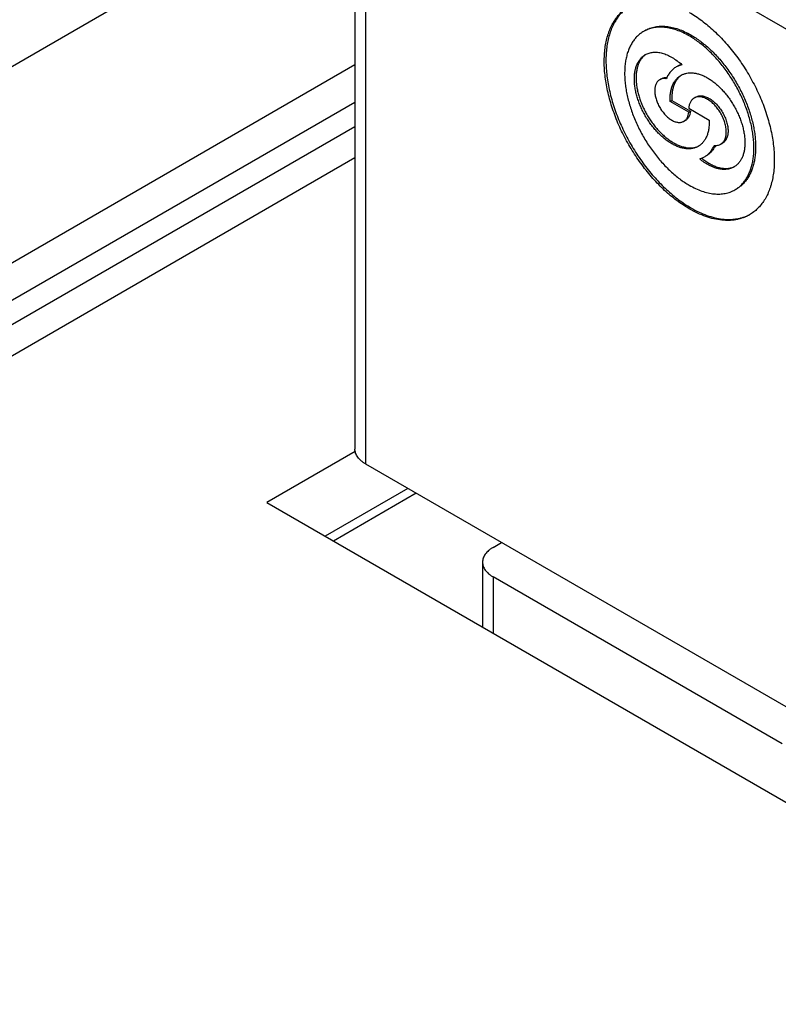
# Model space of a CAD drawing. Header units: inches. Extents: x 0 to 34, y 0 to 22.
# Tile 40 of 68: x 29.578 to 29.826, y 15.393 to 15.715. Entities that reach past the tile are written whole.
import ezdxf

# ---------------------------------------------------------------- set-up
doc = ezdxf.new("R2010")
doc.units = ezdxf.units.IN
doc.header["$LTSCALE"] = 1.87
doc.header["$MEASUREMENT"] = 0
doc.layers.get('0').update_dxf_attribs({"linetype": 'CONTINUOUS'})

msp = doc.modelspace()

# ---------------------------------------------------------------- linework, layer by layer
at = {"color": 7, "linetype": 'CONTINUOUS'}
for p, q in [((29.6873995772, 15.7964330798), (29.6873995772, 15.5746352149)), ((29.8356209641, 15.7080278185), (29.6908589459, 15.7916109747)), ((29.6908589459, 15.7916109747), (29.6908589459, 15.5698131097)), ((29.6873995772, 15.764646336), (27.8843126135, 14.7235742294)), ((29.6873995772, 15.7003543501), (27.9121483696, 14.6753541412)), ((29.7944017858, 15.7004468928), (29.7925542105, 15.699710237)), ((29.7877263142, 15.6958676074), (29.7871695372, 15.6955461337)), ((27.9236868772, 14.669891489), (29.6873995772, 15.6882295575)), ((29.7905544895, 15.6884030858), (29.7911112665, 15.6887245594)), ((29.7966465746, 15.6848856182), (29.7905544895, 15.6884030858)), ((29.7911112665, 15.6887245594), (29.7972033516, 15.6852070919)), ((29.7989850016, 15.6898583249), (29.7984282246, 15.6895368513)), ((29.7966465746, 15.6861714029), (29.8033431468, 15.6823049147)), ((29.7966465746, 15.6848856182), (29.7972033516, 15.6852070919)), ((29.7956006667, 15.6822296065), (29.7950438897, 15.6819081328)), ((27.9271662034, 14.6639346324), (29.6873995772, 15.6802637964)), ((29.807710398, 15.6747463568), (29.807153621, 15.6744248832)), ((29.6873995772, 15.6699685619), (27.939968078, 14.6610312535)), ((29.6874773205, 15.5738928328), (29.6585161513, 15.5571711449)), ((29.6908589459, 15.5698131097), (29.8356209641, 15.4862299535)), ((29.7047254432, 15.5618068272), (29.6776064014, 15.5461487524)), ((29.7074491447, 15.5602342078), (29.6803301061, 15.5445761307)), ((29.6585161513, 15.5571711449), (29.881560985, 15.4283887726)), ((29.7326172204, 15.5424905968), (29.7353987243, 15.5440965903)), ((29.7291578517, 15.5376684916), (29.7291578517, 15.5163838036)), ((29.8272693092, 15.4781958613), (29.7326172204, 15.5328463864)), ((29.7326172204, 15.5328463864), (29.7326172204, 15.5143864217))]:
    msp.add_line(p, q, dxfattribs=at)
for centre, radius, start, end in [((29.7859116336, 15.6990151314), 0.0058157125, 123.8210931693, 126.3205725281), ((29.7965550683, 15.694061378), 0.0068925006, 109.3854110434, 119.9791758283), ((29.7976074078, 15.6922527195), 0.005835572, 125.6221338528, 126.3102187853), ((29.7975938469, 15.6922717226), 0.0058122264, 123.3274193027, 125.6225756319), ((29.7974040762, 15.679118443), 0.0058530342, 292.8787942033, 293.659578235), ((29.7974178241, 15.6790873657), 0.005819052, 293.658386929, 296.9406936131), ((29.7965331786, 15.6784353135), 0.0099317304, 332.7303091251, 333.5660990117), ((29.7981054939, 15.6766747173), 0.0073774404, 286.8710189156, 291.789700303), ((29.7981558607, 15.6765423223), 0.0072358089, 291.8085214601, 292.57099239), ((29.798189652, 15.6764632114), 0.0071497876, 292.5642762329, 299.9879026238), ((29.8090756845, 15.6724019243), 0.0058853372, 290.9597650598, 293.6723213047), ((29.809101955, 15.6723413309), 0.0058192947, 293.6749653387, 296.8930505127)]:
    msp.add_arc(centre, radius, start, end, dxfattribs=at)
for points, knots in [([(29.7968328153, 15.6532763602), (29.7961372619, 15.653677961), (29.7947483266, 15.6545410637), (29.7927132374, 15.6559795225), (29.7907004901, 15.6575769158), (29.7887210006, 15.6593245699), (29.7867853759, 15.6612130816), (29.7849040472, 15.6632322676), (29.783087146, 15.6653712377), (29.7813444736, 15.6676184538), (29.7796854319, 15.6699617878), (29.778118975, 15.6723885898), (29.7766535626, 15.6748857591), (29.7752971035, 15.677439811), (29.7740569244, 15.6800369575), (29.7729397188, 15.6826631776), (29.7719515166, 15.6853042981), (29.7710976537, 15.6879460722), (29.7703827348, 15.6905742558), (29.7698106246, 15.6931746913), (29.7693844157, 15.6957333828), (29.7691064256, 15.6982365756), (29.7689781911, 15.7006708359), (29.7690004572, 15.7030231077), (29.7691732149, 15.7052808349), (29.7694956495, 15.7074318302), (29.7698920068, 15.7091438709), (29.7702843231, 15.7104467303), (29.7707159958, 15.7116778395), (29.7713424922, 15.7131331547), (29.7722414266, 15.7147484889), (29.7732753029, 15.7162056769), (29.7744389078, 15.7174962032), (29.7757257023, 15.718612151), (29.7766632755, 15.7192367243), (29.7771469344, 15.7195159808)], [0, 0, 0, 0, 0.0306652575, 0.0623881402, 0.095101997, 0.1287250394, 0.1631631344, 0.1983116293, 0.2340571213, 0.2702791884, 0.3068519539, 0.3436456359, 0.3805280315, 0.4173659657, 0.4540267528, 0.49037964, 0.5262972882, 0.5616572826, 0.596343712, 0.6302488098, 0.6632747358, 0.6953354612, 0.726358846, 0.7562889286, 0.7850884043, 0.8127414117, 0.8392564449, 0.8521003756, 0.8646757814, 0.889052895, 0.9124929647, 0.9351285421, 0.9571249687, 0.9786766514, 1, 1, 1, 1]), ([(29.7771557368, 15.7195029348), (29.7769236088, 15.7193533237), (29.7764675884, 15.7190386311), (29.7755908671, 15.7183489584), (29.7745634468, 15.7173729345), (29.7734586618, 15.7160390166), (29.7724821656, 15.714545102), (29.7716389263, 15.7128996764), (29.770932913, 15.7111116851), (29.7703674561, 15.7091906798), (29.7699451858, 15.707146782), (29.7696680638, 15.7049906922), (29.7695373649, 15.7027336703), (29.7695536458, 15.700387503), (29.7697167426, 15.6979644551), (29.7700257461, 15.6954772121), (29.7704789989, 15.6929388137), (29.7710741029, 15.6903625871), (29.7718079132, 15.6877620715), (29.7726765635, 15.6851509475), (29.7736754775, 15.682542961), (29.7747993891, 15.6799518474), (29.7760423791, 15.6773912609), (29.7773978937, 15.6748746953), (29.7788587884, 15.6724154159), (29.7804173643, 15.6700263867), (29.7820654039, 15.6677201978), (29.7837942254, 15.6655090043), (29.7855947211, 15.663404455), (29.7874574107, 15.6614176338), (29.7893725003, 15.6595590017), (29.7913299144, 15.6578383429), (29.793319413, 15.6562646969), (29.7953304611, 15.654846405), (29.796702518, 15.6539945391), (29.7973895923, 15.6535978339)], [0, 0, 0, 0, 0.0106308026, 0.0213111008, 0.0429176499, 0.0650336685, 0.087838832, 0.1114832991, 0.1360851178, 0.1617301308, 0.1884734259, 0.2163417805, 0.2453364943, 0.2754362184, 0.3065997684, 0.338768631, 0.3718693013, 0.4058154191, 0.4405096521, 0.4758455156, 0.5117089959, 0.5479801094, 0.5845343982, 0.6212443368, 0.6579807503, 0.6946141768, 0.7310162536, 0.7670610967, 0.8026267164, 0.837596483, 0.871860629, 0.9053178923, 0.9378772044, 0.9694594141, 1, 1, 1, 1]), ([(29.7968328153, 15.7175655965), (29.7975283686, 15.7171639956), (29.798917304, 15.716300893), (29.8009523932, 15.7148624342), (29.8029651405, 15.7132650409), (29.80494463, 15.7115173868), (29.8068802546, 15.7096288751), (29.8087615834, 15.7076096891), (29.8105784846, 15.705470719), (29.812321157, 15.7032235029), (29.8139801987, 15.7008801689), (29.8155466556, 15.6984533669), (29.817012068, 15.6959561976), (29.8183685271, 15.6934021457), (29.8196087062, 15.6908049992), (29.8207259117, 15.688178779), (29.8217141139, 15.6855376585), (29.8225679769, 15.6828958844), (29.8232828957, 15.6802677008), (29.823855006, 15.6776672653), (29.8242812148, 15.6751085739), (29.824559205, 15.6726053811), (29.8246874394, 15.6701711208), (29.8246651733, 15.667818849), (29.8244924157, 15.6655611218), (29.8241699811, 15.6634101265), (29.8237736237, 15.6616980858), (29.8233813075, 15.6603952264), (29.8229496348, 15.6591641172), (29.8223231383, 15.657708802), (29.821424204, 15.6560934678), (29.8203903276, 15.6546362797), (29.8192267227, 15.6533457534), (29.8179399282, 15.6522298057), (29.8170023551, 15.6516052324), (29.8165186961, 15.6513259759)], [0, 0, 0, 0, 0.0306652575, 0.0623881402, 0.095101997, 0.1287250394, 0.1631631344, 0.1983116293, 0.2340571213, 0.2702791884, 0.3068519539, 0.3436456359, 0.3805280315, 0.4173659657, 0.4540267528, 0.49037964, 0.5262972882, 0.5616572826, 0.596343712, 0.6302488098, 0.6632747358, 0.6953354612, 0.726358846, 0.7562889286, 0.7850884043, 0.8127414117, 0.8392564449, 0.8521003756, 0.8646757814, 0.889052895, 0.9124929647, 0.9351285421, 0.9571249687, 0.9786766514, 1, 1, 1, 1]), ([(29.7818715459, 15.7113331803), (29.7815039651, 15.7111209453), (29.7807914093, 15.7106462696), (29.7798134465, 15.7097981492), (29.7789291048, 15.7088173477), (29.7781433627, 15.7077098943), (29.7774601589, 15.7064822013), (29.7768828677, 15.7051412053), (29.7764142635, 15.7036942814), (29.7760565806, 15.7021492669), (29.7758115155, 15.7005144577), (29.7756802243, 15.6987986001), (29.7756633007, 15.6970108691), (29.7757607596, 15.6951608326), (29.7759720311, 15.6932584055), (29.7762959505, 15.6913138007), (29.776730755, 15.6893374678), (29.7772740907, 15.6873400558), (29.7779230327, 15.6853322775), (29.7789297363, 15.6826417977), (29.7804289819, 15.6793247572), (29.7825679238, 15.6754966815), (29.7846130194, 15.672469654), (29.7863860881, 15.670183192), (29.7877669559, 15.6685575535), (29.7891967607, 15.6670229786), (29.7906678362, 15.6655877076), (29.792172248, 15.6642594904), (29.7937019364, 15.6630454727), (29.7952486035, 15.661952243), (29.7963041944, 15.6612962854), (29.7968328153, 15.6609910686)], [0, 0, 0, 0, 0.0213245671, 0.0428774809, 0.0648751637, 0.0875120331, 0.1109534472, 0.1353319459, 0.1607463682, 0.187262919, 0.2149175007, 0.2437186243, 0.2736504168, 0.3046755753, 0.3367381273, 0.3697659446, 0.4036729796, 0.4383613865, 0.4737234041, 0.5096431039, 0.5826437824, 0.6563516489, 0.72970537, 0.7659295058, 0.8016770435, 0.8368275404, 0.8712676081, 0.9048925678, 0.9376083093, 0.9693329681, 1, 1, 1, 1]), ([(29.7968328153, 15.7098508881), (29.7961578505, 15.7102406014), (29.794810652, 15.710945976), (29.7927555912, 15.7117870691), (29.7907371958, 15.7123755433), (29.7887746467, 15.7127049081), (29.7871814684, 15.7127602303), (29.7859600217, 15.7126674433), (29.7850805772, 15.7125328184), (29.7842293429, 15.7123325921), (29.7834083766, 15.7120672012), (29.7826198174, 15.7117373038), (29.7821164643, 15.7114745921), (29.7818715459, 15.7113331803)], [0, 0, 0, 0, 0.148568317, 0.2894263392, 0.4226144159, 0.5485005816, 0.6678258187, 0.7254088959, 0.7818137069, 0.837243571, 0.8919222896, 0.9460903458, 1, 1, 1, 1]), ([(29.7824283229, 15.711654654), (29.7826732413, 15.7117960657), (29.7831765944, 15.7120587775), (29.7839651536, 15.7123886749), (29.7847861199, 15.7126540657), (29.7856373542, 15.712854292), (29.7865167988, 15.712988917), (29.7877382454, 15.713081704), (29.7893314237, 15.7130263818), (29.7912939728, 15.712697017), (29.7933123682, 15.7121085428), (29.795367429, 15.7112674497), (29.7967146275, 15.7105620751), (29.7973895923, 15.7101723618)], [0, 0, 0, 0, 0.053909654, 0.1080777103, 0.1627564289, 0.2181862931, 0.2745911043, 0.3321741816, 0.4514994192, 0.5773855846, 0.710573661, 0.8514316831, 1, 1, 1, 1]), ([(29.8117940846, 15.6595087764), (29.8121616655, 15.6597210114), (29.8128742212, 15.6601956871), (29.8138521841, 15.6610438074), (29.8147365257, 15.662024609), (29.8155222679, 15.6631320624), (29.8162054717, 15.6643597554), (29.8167827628, 15.6657007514), (29.8172513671, 15.6671476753), (29.8176090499, 15.6686926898), (29.8178541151, 15.670327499), (29.8179854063, 15.6720433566), (29.8180023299, 15.6738310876), (29.8179048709, 15.675681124), (29.8176935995, 15.6775835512), (29.8173696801, 15.6795281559), (29.8169348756, 15.6815044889), (29.8163915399, 15.6835019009), (29.8157425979, 15.6855096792), (29.8147358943, 15.688200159), (29.8132366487, 15.6915171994), (29.8110977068, 15.6953452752), (29.8090526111, 15.6983723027), (29.8072795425, 15.7006587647), (29.8058986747, 15.7022844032), (29.8044688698, 15.7038189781), (29.8029977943, 15.7052542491), (29.8014933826, 15.7065824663), (29.7999636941, 15.707796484), (29.798417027, 15.7088897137), (29.7973614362, 15.7095456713), (29.7968328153, 15.7098508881)], [0, 0, 0, 0, 0.0213245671, 0.0428774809, 0.0648751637, 0.0875120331, 0.1109534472, 0.1353319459, 0.1607463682, 0.187262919, 0.2149175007, 0.2437186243, 0.2736504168, 0.3046755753, 0.3367381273, 0.3697659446, 0.4036729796, 0.4383613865, 0.4737234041, 0.5096431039, 0.5826437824, 0.6563516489, 0.72970537, 0.7659295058, 0.8016770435, 0.8368275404, 0.8712676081, 0.9048925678, 0.9376083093, 0.9693329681, 1, 1, 1, 1]), ([(29.7973895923, 15.7101723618), (29.7979182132, 15.7098671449), (29.798973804, 15.7092111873), (29.8005204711, 15.7081179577), (29.8020501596, 15.70690394), (29.8035545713, 15.7055757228), (29.8050256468, 15.7041404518), (29.8064554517, 15.7026058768), (29.8078363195, 15.7009802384), (29.8096093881, 15.6986937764), (29.8116544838, 15.6956667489), (29.8137934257, 15.6918386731), (29.8152926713, 15.6885216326), (29.8162993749, 15.6858311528), (29.8169483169, 15.6838233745), (29.8174916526, 15.6818259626), (29.8179264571, 15.6798496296), (29.8182503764, 15.6779050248), (29.8184616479, 15.6760025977), (29.8185591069, 15.6741525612), (29.8185421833, 15.6723648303), (29.8184108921, 15.6706489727), (29.8181658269, 15.6690141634), (29.8178081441, 15.667469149), (29.8173395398, 15.6660222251), (29.8167622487, 15.664681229), (29.8160790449, 15.6634535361), (29.8152933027, 15.6623460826), (29.8144089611, 15.6613652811), (29.8134309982, 15.6605171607), (29.8127184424, 15.660042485), (29.8123508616, 15.6598302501)], [0, 0, 0, 0, 0.0306670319, 0.0623916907, 0.0951074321, 0.1287323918, 0.1631724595, 0.1983229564, 0.2340704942, 0.2702946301, 0.3436483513, 0.4173562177, 0.4903568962, 0.526276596, 0.5616386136, 0.5963270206, 0.6302340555, 0.6632618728, 0.6953244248, 0.7263495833, 0.7562813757, 0.7850824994, 0.812737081, 0.8392536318, 0.8646680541, 0.8890465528, 0.9124879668, 0.9351248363, 0.9571225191, 0.9786754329, 1, 1, 1, 1]), ([(29.7824449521, 15.7037289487), (29.7826359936, 15.703839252), (29.7830328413, 15.70403893), (29.7836623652, 15.7042703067), (29.7843243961, 15.7044331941), (29.7850157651, 15.7045269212), (29.7857333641, 15.7045512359), (29.7864739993, 15.7045061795), (29.7872344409, 15.7043920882), (29.7880113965, 15.7042095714), (29.7888015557, 15.7039595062), (29.7898874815, 15.7035298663), (29.7912571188, 15.7028238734), (29.7928671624, 15.7017488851), (29.7938944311, 15.7009034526), (29.7944017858, 15.7004468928)], [0, 0, 0, 0, 0.0501056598, 0.1006449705, 0.1520331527, 0.2046510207, 0.2588328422, 0.3148589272, 0.3729523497, 0.433279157, 0.4959508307, 0.5610281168, 0.6983526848, 0.8449720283, 1, 1, 1, 1]), ([(29.7997684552, 15.6737253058), (29.7996266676, 15.6736434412), (29.799335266, 15.6734913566), (29.7988787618, 15.6733003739), (29.7984034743, 15.6731467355), (29.7977406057, 15.6729907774), (29.7968656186, 15.6728931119), (29.7957722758, 15.6729311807), (29.7946359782, 15.6731217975), (29.7934675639, 15.6734624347), (29.7922777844, 15.6739493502), (29.7910776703, 15.6745776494), (29.7898784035, 15.6753412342), (29.788691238, 15.6762327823), (29.7875273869, 15.6772437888), (29.7863978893, 15.6783646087), (29.7853134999, 15.6795845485), (29.7842845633, 15.6808919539), (29.7833209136, 15.6822743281), (29.7824317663, 15.6837184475), (29.7816256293, 15.685210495), (29.7809102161, 15.6867361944), (29.7802923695, 15.6882809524), (29.7797779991, 15.6898300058), (29.7793720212, 15.6913685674), (29.7790783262, 15.6928819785), (29.7788997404, 15.6943558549), (29.7788380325, 15.6957762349), (29.7788939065, 15.6971297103), (29.7790670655, 15.6984035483), (29.7793562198, 15.6995857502), (29.7797592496, 15.7006651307), (29.7802729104, 15.7016310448), (29.7807949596, 15.7023399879), (29.7812614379, 15.7028360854), (29.781632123, 15.7031708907), (29.78202576, 15.7034707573), (29.7823031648, 15.7036470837), (29.7824449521, 15.7037289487)], [0, 0, 0, 0, 0.0112447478, 0.0225433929, 0.0339485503, 0.0455103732, 0.0692692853, 0.0941585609, 0.1204162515, 0.1481968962, 0.1775773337, 0.2085658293, 0.2411122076, 0.2751172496, 0.3104412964, 0.3469116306, 0.3843291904, 0.4224744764, 0.4611130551, 0.5000006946, 0.5388883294, 0.5775268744, 0.6156721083, 0.6530895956, 0.6895598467, 0.7248837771, 0.7588887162, 0.7914349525, 0.8224233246, 0.8518036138, 0.8795841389, 0.905841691, 0.930730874, 0.9544896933, 0.9660514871, 0.9774566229, 0.9887552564, 1, 1, 1, 1]), ([(29.7824669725, 15.7037009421), (29.7822116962, 15.7035132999), (29.7817243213, 15.7030896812), (29.7810902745, 15.7023357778), (29.7805514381, 15.7014650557), (29.7801122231, 15.7004860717), (29.7797757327, 15.6994076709), (29.7795443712, 15.6982393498), (29.7794197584, 15.6969912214), (29.7794027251, 15.6956740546), (29.7794932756, 15.6942992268), (29.7796905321, 15.692878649), (29.7799927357, 15.6914246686), (29.7803972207, 15.6899499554), (29.7809004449, 15.6884673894), (29.7814979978, 15.6869899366), (29.7821846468, 15.6855305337), (29.782954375, 15.6841019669), (29.7838004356, 15.6827167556), (29.7847154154, 15.6813870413), (29.7856912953, 15.6801244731), (29.7867195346, 15.6789401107), (29.787791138, 15.6778443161), (29.7888967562, 15.6768466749), (29.7900267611, 15.6759559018), (29.7911713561, 15.6751797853), (29.7923206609, 15.6745251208), (29.7934648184, 15.6739976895), (29.7945940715, 15.6736022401), (29.7956988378, 15.6733425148), (29.7967696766, 15.6732212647), (29.7977973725, 15.6732403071), (29.7987723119, 15.6734002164), (29.7993872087, 15.6736024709), (29.7996796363, 15.6737258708)], [0, 0, 0, 0, 0.0224594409, 0.0455481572, 0.0695824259, 0.0948119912, 0.12141409, 0.1494954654, 0.1790988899, 0.2102112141, 0.2427716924, 0.2766795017, 0.3118006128, 0.3479737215, 0.3850156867, 0.4227263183, 0.4608929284, 0.4992945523, 0.5377060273, 0.5759020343, 0.6136610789, 0.650769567, 0.6870260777, 0.7222457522, 0.7562652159, 0.788947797, 0.820189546, 0.8499258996, 0.878139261, 0.9048671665, 0.9302104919, 0.954340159, 0.9774996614, 1, 1, 1, 1]), ([(29.7925542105, 15.699710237), (29.792378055, 15.6996085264), (29.7920337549, 15.6993886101), (29.7915467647, 15.6990125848), (29.7910898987, 15.6985910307), (29.7905171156, 15.6979639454), (29.7898818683, 15.6970645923), (29.7894838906, 15.696268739), (29.789307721, 15.6958499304)], [0, 0, 0, 0, 0.1189075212, 0.2384443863, 0.3592236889, 0.4818265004, 0.734399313, 1, 1, 1, 1]), ([(29.7941291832, 15.6969826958), (29.7942709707, 15.6970645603), (29.7945623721, 15.6972166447), (29.795018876, 15.6974076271), (29.795494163, 15.6975612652), (29.796157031, 15.6977172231), (29.7970320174, 15.6978148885), (29.7981253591, 15.6977768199), (29.7992616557, 15.6975862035), (29.8004300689, 15.6972455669), (29.8016198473, 15.6967586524), (29.8028199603, 15.6961303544), (29.804019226, 15.6953667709), (29.8052063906, 15.6944752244), (29.8063702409, 15.6934642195), (29.8074997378, 15.6923434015), (29.8085841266, 15.6911234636), (29.809613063, 15.6898160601), (29.8105767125, 15.6884336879), (29.81146586, 15.6869895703), (29.8122719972, 15.6854975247), (29.8129874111, 15.683971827), (29.8136052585, 15.6824270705), (29.8141196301, 15.6808780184), (29.8145256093, 15.679339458), (29.814819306, 15.6778260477), (29.8149978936, 15.6763521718), (29.8150596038, 15.6749317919), (29.815003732, 15.6735783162), (29.8148305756, 15.6723044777), (29.8145414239, 15.6711222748), (29.814138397, 15.6700428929), (29.8136247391, 15.669076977), (29.8131026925, 15.6683680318), (29.8126362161, 15.6678719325), (29.8122655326, 15.6675371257), (29.811871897, 15.6672372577), (29.8115944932, 15.6670609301), (29.8114527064, 15.6669790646)], [0, 0, 0, 0, 0.0112447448, 0.0225433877, 0.0339485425, 0.045510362, 0.0692692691, 0.0941585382, 0.1204162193, 0.1481968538, 0.1775772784, 0.2085657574, 0.2411121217, 0.2751171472, 0.3104411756, 0.3469114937, 0.3843290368, 0.4224743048, 0.4611128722, 0.5000005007, 0.538888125, 0.5775266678, 0.6156719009, 0.6530893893, 0.6895596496, 0.7248835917, 0.7588885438, 0.7914348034, 0.8224231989, 0.8518035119, 0.879584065, 0.9058416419, 0.9307308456, 0.9544896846, 0.9660514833, 0.9774566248, 0.9887552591, 1, 1, 1, 1]), ([(29.7871694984, 15.6955461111), (29.7870404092, 15.6954715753), (29.7867922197, 15.6952983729), (29.7864642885, 15.6949756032), (29.7861822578, 15.6945925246), (29.7859487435, 15.6941534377), (29.7857655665, 15.6936628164), (29.7856341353, 15.6931254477), (29.7855554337, 15.6925464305), (29.7855300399, 15.6919312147), (29.7855580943, 15.6912855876), (29.7856392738, 15.6906156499), (29.7857727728, 15.6899277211), (29.7860217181, 15.6889844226), (29.7864559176, 15.6878043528), (29.7871449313, 15.6864396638), (29.7879823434, 15.6851606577), (29.7887872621, 15.6841946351), (29.7894797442, 15.6835074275), (29.7900087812, 15.6830478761), (29.7905483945, 15.6826426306), (29.7910935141, 15.6822955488), (29.7916390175, 15.68200996), (29.7921798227, 15.681788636), (29.792710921, 15.6816338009), (29.7932274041, 15.6815471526), (29.7937244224, 15.6815298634), (29.7941971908, 15.6815825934), (29.7946406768, 15.6817052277), (29.7949147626, 15.681833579), (29.7950438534, 15.6819081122)], [0, 0, 0, 0, 0.022527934, 0.0454806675, 0.0692445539, 0.0941390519, 0.1204022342, 0.1481887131, 0.177575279, 0.2085702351, 0.241123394, 0.2751355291, 0.3104669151, 0.3469448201, 0.4224892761, 0.5000000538, 0.5775108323, 0.6530552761, 0.6895331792, 0.7248645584, 0.7588766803, 0.7914298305, 0.8224247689, 0.8518113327, 0.8795977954, 0.9058609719, 0.9307554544, 0.9545193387, 0.9774720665, 1, 1, 1, 1]), ([(29.789307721, 15.6958499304), (29.7891137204, 15.6958854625), (29.7887312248, 15.695928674), (29.7881682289, 15.6959010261), (29.7876421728, 15.6957783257), (29.7873196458, 15.695632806), (29.7871694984, 15.6955461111)], [0, 0, 0, 0, 0.2685678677, 0.5218476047, 0.7639073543, 1, 1, 1, 1]), ([(29.7877262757, 15.695867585), (29.7878520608, 15.695940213), (29.7881186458, 15.6960657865), (29.7885494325, 15.6961878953), (29.7890082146, 15.6962437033), (29.7893218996, 15.6962367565), (29.7894811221, 15.6962231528)], [0, 0, 0, 0, 0.2397871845, 0.4838717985, 0.7361833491, 1, 1, 1, 1]), ([(29.7905544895, 15.6884030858), (29.7905357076, 15.688890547), (29.7905387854, 15.6898417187), (29.7906750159, 15.6912225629), (29.7909416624, 15.6925057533), (29.7913366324, 15.6936776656), (29.791856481, 15.6947255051), (29.792395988, 15.6954934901), (29.7928829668, 15.6960286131), (29.7932715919, 15.6963881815), (29.793686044, 15.6967087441), (29.7939791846, 15.6968960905), (29.7941291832, 15.6969826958)], [0, 0, 0, 0, 0.1499562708, 0.2919283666, 0.4258396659, 0.5519759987, 0.6710454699, 0.7842187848, 0.8391368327, 0.8932284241, 0.9467568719, 1, 1, 1, 1]), ([(29.7941518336, 15.6969551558), (29.7940220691, 15.6968597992), (29.7937690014, 15.6966571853), (29.7932909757, 15.6962062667), (29.792749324, 15.6955562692), (29.7922045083, 15.6946613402), (29.7917636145, 15.69365407), (29.7914301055, 15.6925441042), (29.7912063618, 15.6913415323), (29.7910940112, 15.6900572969), (29.7910938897, 15.6891755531), (29.7911112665, 15.6887245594)], [0, 0, 0, 0, 0.0529624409, 0.1064758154, 0.2159393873, 0.3300297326, 0.4499611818, 0.5765828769, 0.71039077, 0.8515619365, 1, 1, 1, 1]), ([(29.7984282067, 15.6895368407), (29.7983016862, 15.6894637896), (29.7980575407, 15.6892970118), (29.7977290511, 15.6889919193), (29.7974395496, 15.6886337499), (29.7971912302, 15.6882256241), (29.796985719, 15.6877708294), (29.7968243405, 15.6872728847), (29.7967081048, 15.6867355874), (29.7966623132, 15.6863628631), (29.7966465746, 15.6861714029)], [0, 0, 0, 0, 0.1107013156, 0.223044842, 0.3385549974, 0.4585451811, 0.5840616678, 0.7158653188, 0.8544350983, 1, 1, 1, 1]), ([(29.8071535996, 15.6744248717), (29.8072966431, 15.6745074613), (29.8075716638, 15.6746993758), (29.807935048, 15.6750570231), (29.8082475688, 15.6754815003), (29.8085063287, 15.6759680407), (29.8087093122, 15.6765116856), (29.8088549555, 15.6771071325), (29.8089421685, 15.6777487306), (29.8089703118, 15.6784304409), (29.80893923, 15.6791458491), (29.80884928, 15.6798882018), (29.8087013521, 15.6806504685), (29.8084968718, 15.681425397), (29.8082377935, 15.6822056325), (29.8078207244, 15.6832483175), (29.8071808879, 15.6845155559), (29.8064032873, 15.6857032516), (29.8057087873, 15.686585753), (29.8051625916, 15.6872002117), (29.8045936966, 15.6877647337), (29.8040074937, 15.6882739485), (29.8034095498, 15.688722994), (29.8028055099, 15.6891075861), (29.8022010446, 15.6894240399), (29.8016017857, 15.6896692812), (29.801013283, 15.689840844), (29.8004409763, 15.6899368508), (29.7998902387, 15.6899560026), (29.7993663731, 15.6898975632), (29.7988749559, 15.6897616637), (29.7985712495, 15.6896194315), (29.7984282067, 15.6895368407)], [0, 0, 0, 0, 0.0225264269, 0.045477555, 0.0692397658, 0.0941324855, 0.1203937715, 0.1481782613, 0.1775627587, 0.2085555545, 0.241106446, 0.275116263, 0.3104452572, 0.3469207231, 0.3843435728, 0.4224942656, 0.499999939, 0.5775056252, 0.6156563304, 0.6530791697, 0.6895546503, 0.7248836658, 0.7588934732, 0.7914443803, 0.8224371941, 0.8518217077, 0.8796061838, 0.905867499, 0.9307602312, 0.9545224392, 0.9774735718, 1, 1, 1, 1]), ([(29.7989849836, 15.6898583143), (29.7991280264, 15.6899409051), (29.7994317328, 15.6900831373), (29.79992315, 15.6902190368), (29.8004470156, 15.6902774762), (29.8009977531, 15.6902583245), (29.8015700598, 15.6901623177), (29.8021585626, 15.6899907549), (29.8027578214, 15.6897455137), (29.8033622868, 15.6894290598), (29.8039663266, 15.6890444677), (29.8045642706, 15.6885954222), (29.8051504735, 15.6880862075), (29.8057193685, 15.6875216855), (29.8062655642, 15.6869072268), (29.8069600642, 15.6860247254), (29.8077376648, 15.6848370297), (29.8083775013, 15.6835697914), (29.8087945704, 15.6825271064), (29.8090536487, 15.6817468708), (29.809258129, 15.6809719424), (29.809406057, 15.6802096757), (29.809496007, 15.679467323), (29.8095270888, 15.6787519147), (29.8094989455, 15.6780702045), (29.8094117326, 15.6774286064), (29.8092660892, 15.6768331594), (29.8090631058, 15.6762895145), (29.8088043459, 15.6758029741), (29.8084918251, 15.6753784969), (29.8081284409, 15.6750208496), (29.8078534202, 15.6748289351), (29.8077103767, 15.6747463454)], [0, 0, 0, 0, 0.0225264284, 0.045477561, 0.0692397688, 0.0941325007, 0.1203938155, 0.1481782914, 0.1775628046, 0.2085556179, 0.2411065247, 0.2751163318, 0.3104453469, 0.3469208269, 0.3843436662, 0.4224943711, 0.5000000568, 0.5775057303, 0.6156564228, 0.6530792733, 0.6895547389, 0.7248837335, 0.7588935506, 0.7914444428, 0.822437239, 0.8518217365, 0.879606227, 0.9058675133, 0.9307602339, 0.9545224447, 0.9774735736, 1, 1, 1, 1]), ([(29.7950438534, 15.6819081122), (29.7951564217, 15.6819731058), (29.795373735, 15.6821212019), (29.7956666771, 15.6823915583), (29.7959254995, 15.6827085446), (29.7961482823, 15.683069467), (29.7963336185, 15.6834715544), (29.7965339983, 15.6840728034), (29.7966163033, 15.6845553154), (29.7966465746, 15.6848856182)], [0, 0, 0, 0, 0.1110277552, 0.2236570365, 0.3393778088, 0.4594791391, 0.5849947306, 0.7166841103, 1, 1, 1, 1]), ([(29.7972033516, 15.6852070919), (29.7971730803, 15.6848767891), (29.7970907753, 15.6843942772), (29.7968903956, 15.6837930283), (29.7967050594, 15.6833909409), (29.7964822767, 15.6830300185), (29.7962234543, 15.6827130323), (29.7959305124, 15.6824426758), (29.795713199, 15.6822945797), (29.7956006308, 15.6822295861)], [0, 0, 0, 0, 0.2833158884, 0.4150052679, 0.5405208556, 0.6606221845, 0.7763429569, 0.8889722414, 1, 1, 1, 1]), ([(29.8033431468, 15.6823049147), (29.8033619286, 15.6818174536), (29.8033588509, 15.6808662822), (29.8032226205, 15.6794854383), (29.8029559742, 15.6782022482), (29.8025610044, 15.6770303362), (29.8020411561, 15.6759824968), (29.8015016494, 15.6752145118), (29.8010146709, 15.6746793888), (29.800626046, 15.6743198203), (29.8002115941, 15.6739992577), (29.7999184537, 15.6738119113), (29.7997684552, 15.6737253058)], [0, 0, 0, 0, 0.1499562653, 0.2919283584, 0.425839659, 0.5519759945, 0.6710454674, 0.7842187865, 0.8391368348, 0.8932284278, 0.9467568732, 1, 1, 1, 1]), ([(29.8017632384, 15.6702705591), (29.8019383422, 15.6703716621), (29.8022809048, 15.6705894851), (29.8027668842, 15.6709600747), (29.8032243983, 15.6713739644), (29.803799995, 15.6719874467), (29.8044436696, 15.672864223), (29.8048546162, 15.6736405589), (29.8050383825, 15.6740489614)], [0, 0, 0, 0, 0.119386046, 0.2393483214, 0.3604499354, 0.4832269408, 0.7355726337, 1, 1, 1, 1]), ([(29.8053610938, 15.6738847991), (29.8051792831, 15.6735321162), (29.8047802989, 15.6728610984), (29.8041776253, 15.6721035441), (29.8036472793, 15.6715692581), (29.8032286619, 15.6712059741), (29.8027871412, 15.6708779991), (29.8024778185, 15.6706831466), (29.8023200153, 15.6705920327)], [0, 0, 0, 0, 0.2620519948, 0.5139564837, 0.6370894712, 0.7588410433, 0.87965668, 1, 1, 1, 1]), ([(29.8050383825, 15.6740489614), (29.805230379, 15.6740248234), (29.8056087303, 15.6740022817), (29.8061633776, 15.6740532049), (29.8066830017, 15.6741898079), (29.8070032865, 15.6743380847), (29.8071535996, 15.6744248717)], [0, 0, 0, 0, 0.2657086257, 0.5183917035, 0.761670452, 1, 1, 1, 1]), ([(29.8114527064, 15.6669790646), (29.8112730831, 15.666875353), (29.810900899, 15.6666864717), (29.8103121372, 15.6664632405), (29.8096943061, 15.6663004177), (29.8090500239, 15.6661986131), (29.8083818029, 15.6661581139), (29.8074471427, 15.6661863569), (29.8064885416, 15.6663408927), (29.8055234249, 15.6666066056), (29.8045094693, 15.6669623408), (29.8032257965, 15.6675587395), (29.8017067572, 15.66848231), (29.8007306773, 15.6692165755), (29.8002465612, 15.6696147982)], [0, 0, 0, 0, 0.0509329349, 0.1022560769, 0.1543449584, 0.2075474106, 0.2621734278, 0.3184884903, 0.4369138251, 0.4994083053, 0.5641773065, 0.7005845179, 0.8460680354, 1, 1, 1, 1]), ([(29.8009095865, 15.6698494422), (29.8013466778, 15.6694945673), (29.802227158, 15.6688355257), (29.8035930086, 15.6679905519), (29.804956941, 15.6673224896), (29.8063026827, 15.6668399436), (29.8076140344, 15.6665494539), (29.8086805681, 15.6664704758), (29.8094954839, 15.6665109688), (29.8100792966, 15.6665904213), (29.8106421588, 15.6667191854), (29.811004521, 15.6668384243), (29.8111809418, 15.6669060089)], [0, 0, 0, 0, 0.1513298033, 0.2952024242, 0.4310918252, 0.5588064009, 0.678563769, 0.7910644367, 0.8450059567, 0.8976448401, 0.9492202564, 1, 1, 1, 1]), ([(29.7968328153, 15.6609910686), (29.79750778, 15.6606013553), (29.7988549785, 15.6598959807), (29.8009100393, 15.6590548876), (29.8029284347, 15.6584664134), (29.8048909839, 15.6581370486), (29.8064841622, 15.6580817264), (29.8077056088, 15.6581745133), (29.8085850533, 15.6583091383), (29.8094362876, 15.6585093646), (29.810257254, 15.6587747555), (29.8110458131, 15.6591046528), (29.8115491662, 15.6593673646), (29.8117940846, 15.6595087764)], [0, 0, 0, 0, 0.148568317, 0.2894263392, 0.4226144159, 0.5485005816, 0.6678258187, 0.7254088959, 0.7818137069, 0.837243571, 0.8919222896, 0.9460903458, 1, 1, 1, 1]), ([(29.8165186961, 15.6513259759), (29.8161964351, 15.6511399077), (29.8155341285, 15.6507942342), (29.8144965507, 15.6503601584), (29.8134163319, 15.6500109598), (29.8122962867, 15.6497475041), (29.8111391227, 15.6495703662), (29.8095319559, 15.6494482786), (29.8074356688, 15.6495210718), (29.8048533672, 15.6499544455), (29.8021975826, 15.6507287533), (29.7994935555, 15.6518354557), (29.7977209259, 15.6527635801), (29.7968328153, 15.6532763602)], [0, 0, 0, 0, 0.0539096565, 0.1080777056, 0.16275643, 0.2181862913, 0.2745911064, 0.3321741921, 0.4514994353, 0.5773855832, 0.7105736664, 0.8514318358, 1, 1, 1, 1]), ([(29.7973895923, 15.6535978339), (29.7982465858, 15.6531030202), (29.7999573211, 15.6522041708), (29.8025659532, 15.6511208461), (29.8051311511, 15.6503458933), (29.807630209, 15.6498871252), (29.8096642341, 15.649771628), (29.8112291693, 15.6498467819), (29.8123585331, 15.6499830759), (29.8134545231, 15.6501997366), (29.8145146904, 15.6504963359), (29.8155364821, 15.6508722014), (29.8161920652, 15.6511757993), (29.8165118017, 15.6513401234)], [0, 0, 0, 0, 0.1479420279, 0.2884924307, 0.421672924, 0.5477945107, 0.6674969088, 0.7252736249, 0.7818491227, 0.8374027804, 0.8921334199, 0.9462564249, 1, 1, 1, 1]), ([(29.6908589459, 15.5698131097), (29.6905925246, 15.5699669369), (29.6900855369, 15.5702882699), (29.6893924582, 15.5708248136), (29.6887929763, 15.5713986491), (29.6882930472, 15.572004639), (29.6878978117, 15.5726373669), (29.6876117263, 15.5732911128), (29.6874384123, 15.5739592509), (29.6873995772, 15.5744116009), (29.6873995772, 15.5746352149)], [0, 0, 0, 0, 0.1486036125, 0.2894946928, 0.4227166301, 0.5486362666, 0.6679950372, 0.7819341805, 0.8919851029, 1, 1, 1, 1]), ([(29.7326172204, 15.5424905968), (29.7323507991, 15.5423367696), (29.7318438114, 15.5420154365), (29.7311507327, 15.5414788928), (29.7305512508, 15.5409050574), (29.7300513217, 15.5402990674), (29.7296560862, 15.5396663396), (29.7293700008, 15.5390125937), (29.7291966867, 15.5383444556), (29.7291578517, 15.5378921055), (29.7291578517, 15.5376684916)], [0, 0, 0, 0, 0.1486036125, 0.2894946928, 0.4227166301, 0.5486362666, 0.6679950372, 0.7819341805, 0.8919851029, 1, 1, 1, 1]), ([(29.7291578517, 15.5376684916), (29.7291578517, 15.5374448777), (29.7291966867, 15.5369925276), (29.7293700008, 15.5363243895), (29.7296560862, 15.5356706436), (29.7300513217, 15.5350379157), (29.7305512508, 15.5344319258), (29.7311507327, 15.5338580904), (29.7318438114, 15.5333215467), (29.7323507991, 15.5330002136), (29.7326172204, 15.5328463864)], [0, 0, 0, 0, 0.1080148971, 0.2180658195, 0.3320049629, 0.4513637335, 0.57728337, 0.7105053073, 0.8513963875, 1, 1, 1, 1])]:
    msp.add_open_spline(points, degree=3, knots=knots, dxfattribs=at)

doc.saveas('drawing.dxf')
